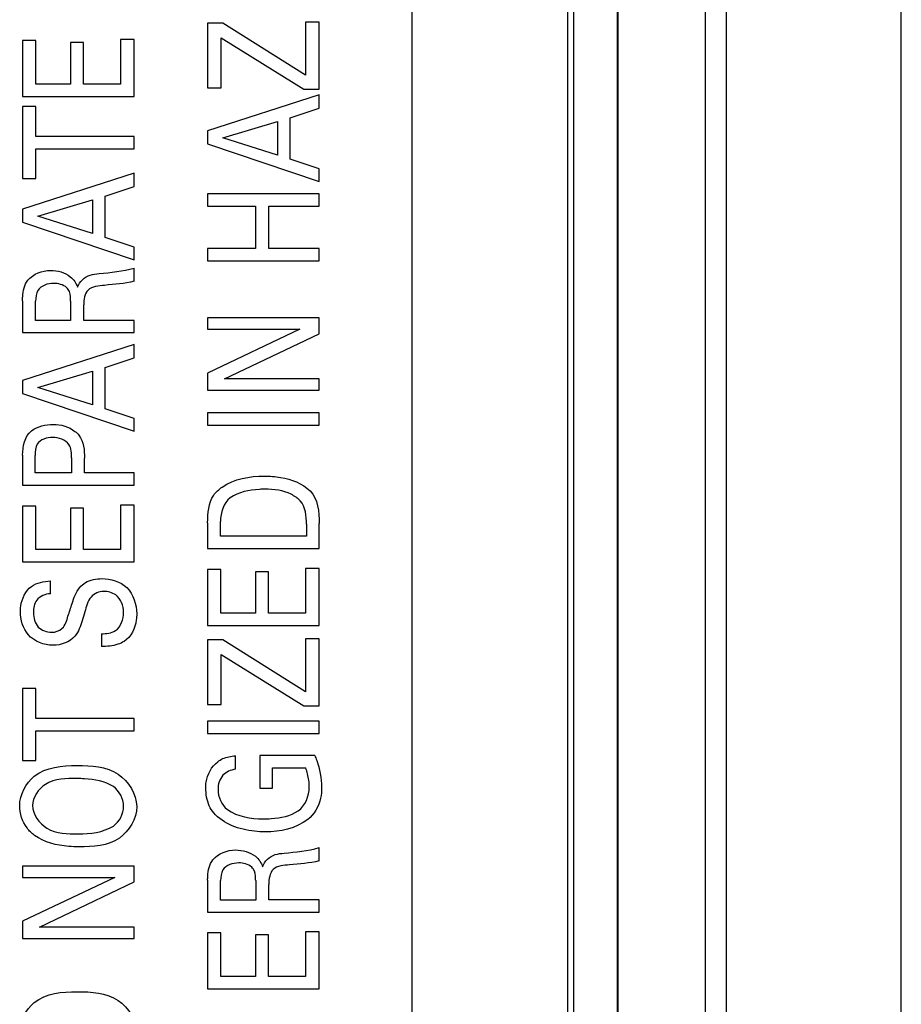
# Model space of a CAD drawing. Header units: inches. Extents: x 0 to 34, y 0 to 22.
# Tile 141 of 179: x 15.327 to 15.724, y 17.235 to 17.679. Entities that reach past the tile are written whole.
import ezdxf

# ---------------------------------------------------------------- set-up
doc = ezdxf.new("R2010")
doc.units = ezdxf.units.IN
doc.header["$LTSCALE"] = 1.87
doc.header["$MEASUREMENT"] = 0
doc.layers.get('0').update_dxf_attribs({"linetype": 'CONTINUOUS'})
doc.layers.add('02___PRT_ALL_AXES', color=7, linetype='CONTINUOUS')
doc.layers.add('ARTWORK', color=7, linetype='CONTINUOUS')

msp = doc.modelspace()

# ---------------------------------------------------------------- linework, layer by layer
at = {"color": 7, "linetype": 'CONTINUOUS'}
for p, q in [((15.64565, 16.92128), (15.64565, 19.73479)), ((15.72438, 16.80682), (15.72438, 19.73479)), ((15.5768, 19.67863), (15.5768, 16.90496)), ((15.59648, 19.67863), (15.59648, 16.92464)), ((15.59688, 16.92424), (15.59688, 19.67897)), ((15.63625, 16.92262), (15.63625, 19.67897))]:
    msp.add_line(p, q, dxfattribs=at)
at = {"layer": '02___PRT_ALL_AXES', "color": 3, "linetype": 'CONTINUOUS'}
for p, q in [((15.50398, 19.64754), (15.50398, 16.92254)), ((15.57398, 19.64754), (15.57398, 16.92254))]:
    msp.add_line(p, q, dxfattribs=at)
at = {"layer": 'ARTWORK', "color": 3, "linetype": 'CONTINUOUS'}
for p, q in [((15.412, 17.67732), (15.412, 17.64817)), ((15.41888, 17.67732), (15.412, 17.67732)), ((15.45607, 17.65394), (15.41888, 17.67732)), ((15.45607, 17.67771), (15.45607, 17.65394)), ((15.46219, 17.67771), (15.45607, 17.67771)), ((15.46219, 17.64756), (15.46219, 17.67771)), ((15.41811, 17.64817), (15.41811, 17.67071)), ((15.41811, 17.67071), (15.45524, 17.64756)), ((15.32866, 17.66949), (15.32866, 17.64433)), ((15.33458, 17.66949), (15.32866, 17.66949)), ((15.33458, 17.64989), (15.33458, 17.66949)), ((15.35022, 17.66854), (15.35022, 17.64989)), ((15.35605, 17.66854), (15.35022, 17.66854)), ((15.35605, 17.64989), (15.35605, 17.66854)), ((15.37274, 17.66993), (15.37274, 17.64989)), ((15.37885, 17.66993), (15.37274, 17.66993)), ((15.37885, 17.64433), (15.37885, 17.66993)), ((15.35022, 17.64989), (15.33458, 17.64989)), ((15.37274, 17.64989), (15.35605, 17.64989)), ((15.412, 17.64817), (15.41811, 17.64817)), ((15.32866, 17.64433), (15.37885, 17.64433)), ((15.46219, 17.64505), (15.412, 17.62883)), ((15.45524, 17.64756), (15.46219, 17.64756)), ((15.46219, 17.63899), (15.46219, 17.64505)), ((15.32866, 17.63971), (15.32866, 17.60734)), ((15.33458, 17.63971), (15.32866, 17.63971)), ((15.33458, 17.62627), (15.33458, 17.63971)), ((15.44912, 17.63466), (15.46219, 17.63899)), ((15.44912, 17.61606), (15.44912, 17.63466)), ((15.41888, 17.62561), (15.44349, 17.633)), ((15.44349, 17.633), (15.44349, 17.61784)), ((15.37885, 17.62627), (15.33458, 17.62627)), ((15.37885, 17.62077), (15.37885, 17.62627)), ((15.412, 17.62883), (15.412, 17.62289)), ((15.412, 17.62289), (15.46219, 17.60601)), ((15.44349, 17.61784), (15.41888, 17.62561)), ((15.33458, 17.60734), (15.33458, 17.62077)), ((15.33458, 17.62077), (15.37885, 17.62077)), ((15.46219, 17.61173), (15.44912, 17.61606)), ((15.37885, 17.60977), (15.32866, 17.59355)), ((15.37885, 17.60371), (15.37885, 17.60977)), ((15.46219, 17.60601), (15.46219, 17.61173)), ((15.32866, 17.60734), (15.33458, 17.60734)), ((15.36579, 17.59938), (15.37885, 17.60371)), ((15.36579, 17.58078), (15.36579, 17.59938)), ((15.412, 17.60043), (15.412, 17.59488)), ((15.46219, 17.60043), (15.412, 17.60043)), ((15.46219, 17.59488), (15.46219, 17.60043)), ((15.33555, 17.59033), (15.36016, 17.59772)), ((15.36016, 17.59772), (15.36016, 17.58256)), ((15.412, 17.59488), (15.43355, 17.59488)), ((15.43355, 17.59488), (15.43355, 17.57583)), ((15.43953, 17.57583), (15.43953, 17.59488)), ((15.43953, 17.59488), (15.46219, 17.59488)), ((15.32866, 17.59355), (15.32866, 17.58761)), ((15.36016, 17.58256), (15.33555, 17.59033)), ((15.32866, 17.58761), (15.37885, 17.57073)), ((15.37885, 17.57645), (15.36579, 17.58078)), ((15.37885, 17.57073), (15.37885, 17.57645)), ((15.412, 17.57583), (15.412, 17.57028)), ((15.43355, 17.57583), (15.412, 17.57583)), ((15.46219, 17.57583), (15.43953, 17.57583)), ((15.46219, 17.57028), (15.46219, 17.57583)), ((15.412, 17.57028), (15.46219, 17.57028)), ((15.37885, 17.56105), (15.37885, 17.56699)), ((15.32866, 17.55227), (15.32866, 17.53795)), ((15.33451, 17.54333), (15.33451, 17.55211)), ((15.35028, 17.55211), (15.35028, 17.54333)), ((15.3562, 17.54345), (15.3562, 17.55044)), ((15.35028, 17.54333), (15.33451, 17.54333)), ((15.37885, 17.54345), (15.3562, 17.54345)), ((15.37885, 17.53795), (15.37885, 17.54345)), ((15.412, 17.54454), (15.412, 17.53943)), ((15.46219, 17.54454), (15.412, 17.54454)), ((15.46219, 17.53743), (15.46219, 17.54454)), ((15.32866, 17.53795), (15.37885, 17.53795)), ((15.4535, 17.53943), (15.412, 17.51972)), ((15.412, 17.53943), (15.4535, 17.53943)), ((15.41958, 17.51706), (15.46219, 17.53743)), ((15.37885, 17.53259), (15.32866, 17.51638)), ((15.37885, 17.52654), (15.37885, 17.53259)), ((15.36579, 17.52221), (15.37885, 17.52654)), ((15.33555, 17.51316), (15.36016, 17.52055)), ((15.36016, 17.52055), (15.36016, 17.50539)), ((15.36579, 17.50361), (15.36579, 17.52221)), ((15.412, 17.51972), (15.412, 17.512)), ((15.32866, 17.51638), (15.32866, 17.51044)), ((15.46219, 17.51706), (15.41958, 17.51706)), ((15.46219, 17.512), (15.46219, 17.51706)), ((15.36016, 17.50539), (15.33555, 17.51316)), ((15.412, 17.512), (15.46219, 17.512)), ((15.32866, 17.51044), (15.37885, 17.49356)), ((15.37885, 17.49928), (15.36579, 17.50361)), ((15.412, 17.50172), (15.412, 17.49617)), ((15.46219, 17.50172), (15.412, 17.50172)), ((15.46219, 17.49617), (15.46219, 17.50172)), ((15.37885, 17.49356), (15.37885, 17.49928)), ((15.412, 17.49617), (15.46219, 17.49617)), ((15.32866, 17.48272), (15.32866, 17.46928)), ((15.3343, 17.47483), (15.3343, 17.48261)), ((15.3507, 17.48145), (15.3507, 17.47483)), ((15.35654, 17.47483), (15.35654, 17.48133)), ((15.3507, 17.47483), (15.3343, 17.47483)), ((15.37885, 17.47483), (15.35654, 17.47483)), ((15.37885, 17.46928), (15.37885, 17.47483)), ((15.32866, 17.46928), (15.37885, 17.46928)), ((15.32866, 17.45982), (15.32866, 17.43467)), ((15.33458, 17.45982), (15.32866, 17.45982)), ((15.33458, 17.44023), (15.33458, 17.45982)), ((15.35022, 17.45888), (15.35022, 17.44023)), ((15.35605, 17.45888), (15.35022, 17.45888)), ((15.35605, 17.44023), (15.35605, 17.45888)), ((15.37274, 17.46027), (15.37274, 17.44023)), ((15.37885, 17.46027), (15.37274, 17.46027)), ((15.37885, 17.43467), (15.37885, 17.46027)), ((15.41777, 17.44617), (15.41777, 17.45283)), ((15.412, 17.45222), (15.412, 17.44062)), ((15.45649, 17.45161), (15.45649, 17.44617)), ((15.46219, 17.44062), (15.46219, 17.45189)), ((15.45649, 17.44617), (15.41777, 17.44617)), ((15.35022, 17.44023), (15.33458, 17.44023)), ((15.37274, 17.44023), (15.35605, 17.44023)), ((15.412, 17.44062), (15.46219, 17.44062)), ((15.32866, 17.43467), (15.37885, 17.43467)), ((15.412, 17.43116), (15.412, 17.40601)), ((15.41791, 17.43116), (15.412, 17.43116)), ((15.41791, 17.41156), (15.41791, 17.43116)), ((15.45607, 17.43161), (15.45607, 17.41156)), ((15.46219, 17.43161), (15.45607, 17.43161)), ((15.46219, 17.40601), (15.46219, 17.43161)), ((15.43355, 17.43022), (15.43355, 17.41156)), ((15.43939, 17.43022), (15.43355, 17.43022)), ((15.43939, 17.41156), (15.43939, 17.43022)), ((15.34118, 17.42027), (15.34118, 17.42605)), ((15.43355, 17.41156), (15.41791, 17.41156)), ((15.45607, 17.41156), (15.43939, 17.41156)), ((15.412, 17.40601), (15.46219, 17.40601)), ((15.36419, 17.40228), (15.36419, 17.39651)), ((15.45607, 17.39994), (15.45607, 17.37617)), ((15.46219, 17.39994), (15.45607, 17.39994)), ((15.46219, 17.36979), (15.46219, 17.39994)), ((15.412, 17.39955), (15.412, 17.3704)), ((15.41888, 17.39955), (15.412, 17.39955)), ((15.45607, 17.37617), (15.41888, 17.39955)), ((15.41811, 17.3704), (15.41811, 17.39294)), ((15.41811, 17.39294), (15.45524, 17.36979)), ((15.32866, 17.37754), (15.32866, 17.34517)), ((15.33458, 17.37754), (15.32866, 17.37754)), ((15.33458, 17.36411), (15.33458, 17.37754)), ((15.412, 17.3704), (15.41811, 17.3704)), ((15.45524, 17.36979), (15.46219, 17.36979)), ((15.37885, 17.36411), (15.33458, 17.36411)), ((15.37885, 17.35861), (15.37885, 17.36411)), ((15.412, 17.36283), (15.412, 17.35729)), ((15.46219, 17.36283), (15.412, 17.36283)), ((15.46219, 17.35729), (15.46219, 17.36283)), ((15.33458, 17.34517), (15.33458, 17.35861)), ((15.33458, 17.35861), (15.37885, 17.35861)), ((15.412, 17.35729), (15.46219, 17.35729)), ((15.42452, 17.34121), (15.42452, 17.34727)), ((15.4355, 17.34743), (15.4355, 17.33272)), ((15.46024, 17.34743), (15.4355, 17.34743)), ((15.32866, 17.34517), (15.33458, 17.34517)), ((15.44127, 17.33272), (15.44127, 17.34188)), ((15.44127, 17.34188), (15.45614, 17.34188)), ((15.4355, 17.33272), (15.44127, 17.33272)), ((15.46219, 17.29999), (15.46219, 17.30593)), ((15.32866, 17.2976), (15.32866, 17.29249)), ((15.37885, 17.2976), (15.32866, 17.2976)), ((15.37885, 17.29049), (15.37885, 17.2976)), ((15.32866, 17.29249), (15.37017, 17.29249)), ((15.37017, 17.29249), (15.32866, 17.27278)), ((15.33625, 17.27011), (15.37885, 17.29049)), ((15.412, 17.29122), (15.412, 17.2769)), ((15.41784, 17.28228), (15.41784, 17.29106)), ((15.43362, 17.29106), (15.43362, 17.28228)), ((15.43953, 17.2824), (15.43953, 17.28939)), ((15.43362, 17.28228), (15.41784, 17.28228)), ((15.46219, 17.2824), (15.43953, 17.2824)), ((15.46219, 17.2769), (15.46219, 17.2824)), ((15.412, 17.2769), (15.46219, 17.2769)), ((15.32866, 17.27278), (15.32866, 17.26506)), ((15.37885, 17.27011), (15.33625, 17.27011)), ((15.37885, 17.26506), (15.37885, 17.27011)), ((15.412, 17.26755), (15.412, 17.2424)), ((15.41791, 17.26755), (15.412, 17.26755)), ((15.41791, 17.24795), (15.41791, 17.26755)), ((15.43355, 17.26661), (15.43355, 17.24795)), ((15.43939, 17.26661), (15.43355, 17.26661)), ((15.43939, 17.24795), (15.43939, 17.26661)), ((15.45607, 17.268), (15.45607, 17.24795)), ((15.46219, 17.268), (15.45607, 17.268)), ((15.46219, 17.2424), (15.46219, 17.268)), ((15.32866, 17.26506), (15.37885, 17.26506)), ((15.43355, 17.24795), (15.41791, 17.24795)), ((15.45607, 17.24795), (15.43939, 17.24795)), ((15.412, 17.2424), (15.46219, 17.2424))]:
    msp.add_line(p, q, dxfattribs=at)
for points in [[(15.33103, 17.5615), (15.33333, 17.56441), (15.33754, 17.56594), (15.34125, 17.56594)], [(15.34125, 17.56594), (15.34436, 17.56594), (15.34772, 17.56505), (15.35015, 17.5631)], [(15.36307, 17.56449), (15.36838, 17.56499), (15.37373, 17.56556), (15.37885, 17.56699)], [(15.35015, 17.5631), (15.35164, 17.56191), (15.35279, 17.56019), (15.35342, 17.55838)], [(15.37885, 17.56105), (15.37454, 17.5599), (15.37002, 17.55967), (15.36558, 17.55922)], [(15.32866, 17.48272), (15.32866, 17.48661), (15.32957, 17.49135), (15.3327, 17.49366)], [(15.3327, 17.49366), (15.33537, 17.49574), (15.33904, 17.4966), (15.34243, 17.4966)], [(15.34243, 17.4966), (15.34586, 17.4966), (15.34955, 17.49558), (15.35223, 17.49343)], [(15.41854, 17.46838), (15.42394, 17.47206), (15.43097, 17.47332), (15.43751, 17.47332)], [(15.45809, 17.46665), (15.46177, 17.46312), (15.46219, 17.457), (15.46219, 17.45189)], [(15.42215, 17.46349), (15.41903, 17.46125), (15.41777, 17.45667), (15.41777, 17.45283)], [(15.45649, 17.45161), (15.45649, 17.45523), (15.45619, 17.45947), (15.4537, 17.4621)], [(15.33263, 17.4236), (15.33503, 17.42534), (15.33822, 17.42589), (15.34118, 17.42605)], [(15.35223, 17.40122), (15.34992, 17.3985), (15.34593, 17.39706), (15.34236, 17.39706)], [(15.37413, 17.32456), (15.37413, 17.32789), (15.37231, 17.33158), (15.36954, 17.33344)], [(15.4528, 17.3225), (15.45602, 17.32474), (15.45774, 17.32925), (15.45774, 17.33316)], [(15.41666, 17.33217), (15.41666, 17.32883), (15.41817, 17.32504), (15.4209, 17.32311)], [(15.36954, 17.31567), (15.37235, 17.31747), (15.37413, 17.32123), (15.37413, 17.32456)], [(15.4209, 17.32311), (15.42541, 17.31987), (15.43146, 17.31884), (15.43702, 17.31884)], [(15.35369, 17.31212), (15.3591, 17.31212), (15.36499, 17.31274), (15.36954, 17.31567)], [(15.45704, 17.31862), (15.45183, 17.31451), (15.44457, 17.31301), (15.43793, 17.31301)], [(15.41436, 17.30044), (15.41667, 17.30336), (15.42087, 17.30488), (15.42458, 17.30488)], [(15.42458, 17.30488), (15.4277, 17.30488), (15.43105, 17.30399), (15.43348, 17.30205)], [(15.43348, 17.30205), (15.43498, 17.30085), (15.43613, 17.29914), (15.43675, 17.29733)], [(15.44641, 17.30344), (15.45171, 17.30394), (15.45706, 17.3045), (15.46219, 17.30593)], [(15.46219, 17.29999), (15.45787, 17.29884), (15.45336, 17.29861), (15.44891, 17.29816)]]:
    msp.add_open_spline(points, degree=3, dxfattribs=at)
for points, knots in [([(15.35342, 17.55838), (15.35423, 17.56088), (15.35777, 17.56408), (15.36174, 17.56437), (15.36307, 17.56449)], [0, 0, 0, 0, 0.662016, 1, 1, 1, 1]), ([(15.32866, 17.55227), (15.32866, 17.5529), (15.32869, 17.55607), (15.32943, 17.5595), (15.33103, 17.5615)], [0, 0, 0, 0, 0.197629, 1, 1, 1, 1]), ([(15.34264, 17.56011), (15.34005, 17.56011), (15.3349, 17.55845), (15.33451, 17.55375), (15.33451, 17.55211)], [0, 0, 0, 0, 0.612066, 1, 1, 1, 1]), ([(15.34917, 17.55739), (15.34898, 17.55766), (15.34736, 17.55945), (15.3447, 17.56011), (15.34264, 17.56011)], [0, 0, 0, 0, 0.139856, 1, 1, 1, 1]), ([(15.35028, 17.55211), (15.35028, 17.5524), (15.35024, 17.55419), (15.35007, 17.55617), (15.34917, 17.55739)], [0, 0, 0, 0, 0.161104, 1, 1, 1, 1]), ([(15.36558, 17.55922), (15.36301, 17.55898), (15.35705, 17.55867), (15.3562, 17.55275), (15.3562, 17.55044)], [0, 0, 0, 0, 0.526684, 1, 1, 1, 1]), ([(15.35223, 17.49343), (15.35289, 17.49291), (15.35612, 17.48984), (15.35654, 17.48488), (15.35654, 17.48133)], [0, 0, 0, 0, 0.191055, 1, 1, 1, 1]), ([(15.34215, 17.49071), (15.33966, 17.49071), (15.33446, 17.48914), (15.3343, 17.48435), (15.3343, 17.48261)], [0, 0, 0, 0, 0.588908, 1, 1, 1, 1]), ([(15.3507, 17.48145), (15.3507, 17.48349), (15.35049, 17.48881), (15.34483, 17.49071), (15.34215, 17.49071)], [0, 0, 0, 0, 0.432423, 1, 1, 1, 1]), ([(15.43751, 17.47332), (15.43997, 17.47332), (15.4472, 17.47277), (15.45466, 17.47008), (15.45809, 17.46665)], [0, 0, 0, 0, 0.33689, 1, 1, 1, 1]), ([(15.412, 17.45222), (15.412, 17.45649), (15.41247, 17.46318), (15.41709, 17.46739), (15.41854, 17.46838)], [0, 0, 0, 0, 0.709451, 1, 1, 1, 1]), ([(15.43779, 17.46738), (15.43695, 17.46738), (15.43159, 17.4672), (15.42584, 17.46617), (15.42215, 17.46349)], [0, 0, 0, 0, 0.154716, 1, 1, 1, 1]), ([(15.4537, 17.4621), (15.45255, 17.46334), (15.44775, 17.46668), (15.4418, 17.46738), (15.43779, 17.46738)], [0, 0, 0, 0, 0.296194, 1, 1, 1, 1]), ([(15.35439, 17.4231), (15.3551, 17.42397), (15.35797, 17.42641), (15.36184, 17.4271), (15.3644, 17.4271)], [0, 0, 0, 0, 0.305648, 1, 1, 1, 1]), ([(15.3644, 17.4271), (15.36835, 17.4271), (15.37726, 17.42446), (15.38004, 17.41547), (15.38004, 17.41127)], [0, 0, 0, 0, 0.485289, 1, 1, 1, 1]), ([(15.3277, 17.41233), (15.3277, 17.41315), (15.32792, 17.41727), (15.32993, 17.42162), (15.33263, 17.4236)], [0, 0, 0, 0, 0.195219, 1, 1, 1, 1]), ([(15.3491, 17.41017), (15.34972, 17.41208), (15.35111, 17.41648), (15.35268, 17.42106), (15.35439, 17.4231)], [0, 0, 0, 0, 0.429274, 1, 1, 1, 1]), ([(15.34118, 17.42027), (15.33892, 17.42017), (15.33421, 17.41841), (15.33353, 17.41376), (15.33353, 17.41183)], [0, 0, 0, 0, 0.539994, 1, 1, 1, 1]), ([(15.36516, 17.42132), (15.36309, 17.42132), (15.35823, 17.41924), (15.3574, 17.41442), (15.35668, 17.41211)], [0, 0, 0, 0, 0.461437, 1, 1, 1, 1]), ([(15.37413, 17.41195), (15.37413, 17.41481), (15.37211, 17.4202), (15.36704, 17.42132), (15.36516, 17.42132)], [0, 0, 0, 0, 0.603233, 1, 1, 1, 1]), ([(15.34236, 17.39706), (15.33831, 17.39706), (15.32989, 17.40031), (15.3277, 17.40865), (15.3277, 17.41233)], [0, 0, 0, 0, 0.524054, 1, 1, 1, 1]), ([(15.33353, 17.41183), (15.33353, 17.40954), (15.33469, 17.40461), (15.33953, 17.40295), (15.34166, 17.40295)], [0, 0, 0, 0, 0.518414, 1, 1, 1, 1]), ([(15.34166, 17.40295), (15.34338, 17.40295), (15.34747, 17.40426), (15.34853, 17.40824), (15.3491, 17.41017)], [0, 0, 0, 0, 0.46089, 1, 1, 1, 1]), ([(15.35668, 17.41211), (15.35627, 17.41078), (15.35511, 17.40707), (15.35387, 17.40316), (15.35223, 17.40122)], [0, 0, 0, 0, 0.354451, 1, 1, 1, 1]), ([(15.36419, 17.40228), (15.36633, 17.40235), (15.37206, 17.40277), (15.37413, 17.40894), (15.37413, 17.41195)], [0, 0, 0, 0, 0.416104, 1, 1, 1, 1]), ([(15.38004, 17.41127), (15.38004, 17.41034), (15.37981, 17.40576), (15.37748, 17.4008), (15.37434, 17.39884)], [0, 0, 0, 0, 0.200649, 1, 1, 1, 1]), ([(15.37434, 17.39884), (15.37346, 17.3983), (15.37026, 17.39679), (15.36666, 17.39651), (15.36419, 17.39651)], [0, 0, 0, 0, 0.294222, 1, 1, 1, 1]), ([(15.41652, 17.3446), (15.41723, 17.34515), (15.41966, 17.34668), (15.42257, 17.34715), (15.42452, 17.34727)], [0, 0, 0, 0, 0.315501, 1, 1, 1, 1]), ([(15.46024, 17.34743), (15.46055, 17.34669), (15.46237, 17.34217), (15.4633, 17.33723), (15.4633, 17.33316)], [0, 0, 0, 0, 0.165545, 1, 1, 1, 1]), ([(15.32735, 17.32484), (15.32735, 17.32976), (15.33368, 17.34185), (15.34662, 17.34294), (15.35327, 17.34294)], [0, 0, 0, 0, 0.425161, 1, 1, 1, 1]), ([(15.35327, 17.34294), (15.35954, 17.34294), (15.37242, 17.34228), (15.38004, 17.33), (15.38004, 17.32439)], [0, 0, 0, 0, 0.52729, 1, 1, 1, 1]), ([(15.41117, 17.33278), (15.41117, 17.33366), (15.41132, 17.33805), (15.41376, 17.34243), (15.41652, 17.3446)], [0, 0, 0, 0, 0.200471, 1, 1, 1, 1]), ([(15.42452, 17.34121), (15.42244, 17.34094), (15.41795, 17.33913), (15.41666, 17.3344), (15.41666, 17.33217)], [0, 0, 0, 0, 0.484303, 1, 1, 1, 1]), ([(15.45774, 17.33316), (15.45774, 17.3342), (15.45758, 17.33717), (15.45683, 17.34008), (15.45614, 17.34188)], [0, 0, 0, 0, 0.349276, 1, 1, 1, 1]), ([(15.35321, 17.33705), (15.34837, 17.33705), (15.33906, 17.33719), (15.33319, 17.32859), (15.33319, 17.32489)], [0, 0, 0, 0, 0.566654, 1, 1, 1, 1]), ([(15.36954, 17.33344), (15.36577, 17.33591), (15.35987, 17.33686), (15.3543, 17.33705), (15.35321, 17.33705)], [0, 0, 0, 0, 0.804374, 1, 1, 1, 1]), ([(15.4633, 17.33316), (15.4633, 17.33149), (15.46295, 17.3261), (15.45998, 17.32091), (15.45704, 17.31862)], [0, 0, 0, 0, 0.309713, 1, 1, 1, 1]), ([(15.41471, 17.32161), (15.41392, 17.32255), (15.41181, 17.32597), (15.41117, 17.33005), (15.41117, 17.33278)], [0, 0, 0, 0, 0.310502, 1, 1, 1, 1]), ([(15.33409, 17.31146), (15.33281, 17.3124), (15.32903, 17.31594), (15.32735, 17.32131), (15.32735, 17.32484)], [0, 0, 0, 0, 0.310795, 1, 1, 1, 1]), ([(15.33319, 17.32489), (15.33319, 17.32088), (15.33948, 17.31209), (15.34891, 17.31212), (15.35369, 17.31212)], [0, 0, 0, 0, 0.456328, 1, 1, 1, 1]), ([(15.38004, 17.32439), (15.38004, 17.31899), (15.37297, 17.3069), (15.36029, 17.30629), (15.35411, 17.30629)], [0, 0, 0, 0, 0.46588, 1, 1, 1, 1]), ([(15.43793, 17.31301), (15.43632, 17.31301), (15.42807, 17.31347), (15.41904, 17.31646), (15.41471, 17.32161)], [0, 0, 0, 0, 0.193721, 1, 1, 1, 1]), ([(15.43702, 17.31884), (15.43824, 17.31884), (15.44362, 17.31911), (15.44931, 17.32015), (15.4528, 17.3225)], [0, 0, 0, 0, 0.223902, 1, 1, 1, 1]), ([(15.35411, 17.30629), (15.35254, 17.30629), (15.34565, 17.30654), (15.3384, 17.30825), (15.33409, 17.31146)], [0, 0, 0, 0, 0.226035, 1, 1, 1, 1]), ([(15.43675, 17.29733), (15.43756, 17.29983), (15.4411, 17.30302), (15.44507, 17.30332), (15.44641, 17.30344)], [0, 0, 0, 0, 0.662016, 1, 1, 1, 1]), ([(15.412, 17.29122), (15.412, 17.29185), (15.41202, 17.29502), (15.41276, 17.29844), (15.41436, 17.30044)], [0, 0, 0, 0, 0.197629, 1, 1, 1, 1]), ([(15.42597, 17.29905), (15.42338, 17.29905), (15.41823, 17.29739), (15.41784, 17.2927), (15.41784, 17.29106)], [0, 0, 0, 0, 0.612066, 1, 1, 1, 1]), ([(15.4325, 17.29633), (15.43231, 17.2966), (15.43069, 17.2984), (15.42804, 17.29905), (15.42597, 17.29905)], [0, 0, 0, 0, 0.139856, 1, 1, 1, 1]), ([(15.44891, 17.29816), (15.44635, 17.29793), (15.44039, 17.29762), (15.43953, 17.2917), (15.43953, 17.28939)], [0, 0, 0, 0, 0.526684, 1, 1, 1, 1]), ([(15.43362, 17.29106), (15.43362, 17.29135), (15.43357, 17.29313), (15.43341, 17.29512), (15.4325, 17.29633)], [0, 0, 0, 0, 0.161104, 1, 1, 1, 1]), ([(15.32735, 17.22294), (15.32735, 17.22786), (15.33368, 17.23995), (15.34662, 17.24104), (15.35327, 17.24104)], [0, 0, 0, 0, 0.425178, 1, 1, 1, 1]), ([(15.35327, 17.24104), (15.35954, 17.24104), (15.37242, 17.24038), (15.38004, 17.22811), (15.38004, 17.22249)], [0, 0, 0, 0, 0.52729, 1, 1, 1, 1])]:
    msp.add_open_spline(points, degree=3, knots=knots, dxfattribs=at)

doc.saveas('drawing.dxf')
